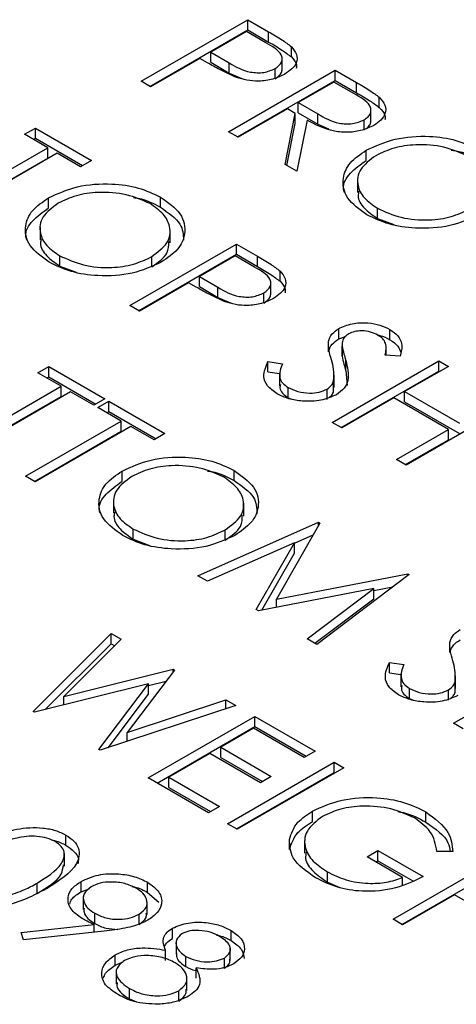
# Model space of a CAD drawing. Header units: inches. Extents: x 1802 to 2468, y -253 to -72.
# Tile 96 of 256: x 1860.468 to 1860.815, y -178.849 to -178.065. Entities that reach past the tile are written whole.
import ezdxf

# ---------------------------------------------------------------- set-up
doc = ezdxf.new("R2010")
doc.units = ezdxf.units.IN
doc.header["$LTSCALE"] = 0.5
doc.header["$MEASUREMENT"] = 0
doc.layers.add('SID-M-S', color=105, linetype='Continuous')

msp = doc.modelspace()

# ---------------------------------------------------------------- linework, layer by layer
at = {"layer": 'SID-M-S'}
for p, q in [((1860.56412, -178.1144), (1860.64897, -178.06541)), ((1860.64897, -178.06541), (1860.66561, -178.07502)), ((1860.64897, -178.07358), (1860.64897, -178.06541)), ((1860.57119, -178.11848), (1860.64897, -178.07358)), ((1860.64788, -178.07484), (1860.6196, -178.09116)), ((1860.6634, -178.08379), (1860.64788, -178.07484)), ((1860.64897, -178.07358), (1860.66561, -178.08319)), ((1860.66561, -178.08319), (1860.66561, -178.07502)), ((1860.68366, -178.09508), (1860.68366, -178.08691)), ((1860.6196, -178.09116), (1860.63427, -178.09985)), ((1860.6196, -178.09933), (1860.6196, -178.09116)), ((1860.67639, -178.10558), (1860.67639, -178.09538)), ((1860.61089, -178.09619), (1860.57173, -178.1188)), ((1860.61696, -178.09969), (1860.61089, -178.09619)), ((1860.6196, -178.09933), (1860.63427, -178.10801)), ((1860.63427, -178.10801), (1860.63427, -178.09985)), ((1860.63374, -178.15459), (1860.71859, -178.10561)), ((1860.63427, -178.10801), (1860.64559, -178.11283)), ((1860.67078, -178.11249), (1860.67078, -178.10432)), ((1860.71859, -178.10561), (1860.73557, -178.11541)), ((1860.71859, -178.11377), (1860.71859, -178.10561)), ((1860.57173, -178.1188), (1860.56412, -178.1144)), ((1860.64081, -178.15867), (1860.71859, -178.11377)), ((1860.7175, -178.11503), (1860.68922, -178.13136)), ((1860.73341, -178.12421), (1860.7175, -178.11503)), ((1860.71859, -178.11377), (1860.73557, -178.12358)), ((1860.73557, -178.12358), (1860.73557, -178.11541)), ((1860.68922, -178.13136), (1860.70464, -178.14039)), ((1860.68922, -178.13952), (1860.68922, -178.13136)), ((1860.75364, -178.13534), (1860.75364, -178.12718)), ((1860.68052, -178.13638), (1860.64135, -178.15899)), ((1860.67872, -178.18056), (1860.6867, -178.13995)), ((1860.6867, -178.13995), (1860.68052, -178.13638)), ((1860.6867, -178.14812), (1860.6867, -178.13995)), ((1860.68922, -178.13952), (1860.70464, -178.14856)), ((1860.70464, -178.14856), (1860.70464, -178.14039)), ((1860.74702, -178.14659), (1860.74702, -178.13638)), ((1860.68016, -178.18139), (1860.6867, -178.14812)), ((1860.69612, -178.14539), (1860.68813, -178.18599)), ((1860.70464, -178.14856), (1860.71331, -178.15225)), ((1860.74161, -178.15324), (1860.74161, -178.14507)), ((1860.47138, -178.15663), (1860.48008, -178.15161)), ((1860.48987, -178.16731), (1860.47138, -178.15663)), ((1860.48008, -178.15161), (1860.52468, -178.17736)), ((1860.48008, -178.15977), (1860.48008, -178.15161)), ((1860.64135, -178.15899), (1860.63374, -178.15459)), ((1860.47845, -178.16072), (1860.48008, -178.15977)), ((1860.48008, -178.15977), (1860.51761, -178.18144)), ((1860.41372, -178.21127), (1860.48987, -178.16731)), ((1860.49749, -178.1717), (1860.42134, -178.21567)), ((1860.48987, -178.17547), (1860.48987, -178.16731)), ((1860.51598, -178.18238), (1860.49749, -178.1717)), ((1860.74324, -178.17742), (1860.74324, -178.16925)), ((1860.42079, -178.21535), (1860.48987, -178.17547)), ((1860.52468, -178.17736), (1860.51598, -178.18238)), ((1860.68813, -178.18599), (1860.67872, -178.18056)), ((1860.73641, -178.19266), (1860.73641, -178.20286)), ((1860.49058, -178.21525), (1860.49058, -178.20709)), ((1860.57962, -178.21472), (1860.57962, -178.20656)), ((1860.75215, -178.22358), (1860.75215, -178.21541)), ((1860.75215, -178.22358), (1860.76507, -178.22851)), ((1860.48375, -178.2305), (1860.48375, -178.2407)), ((1860.58728, -178.24297), (1860.58728, -178.23276)), ((1860.55514, -178.29291), (1860.64, -178.24393)), ((1860.64, -178.24393), (1860.65664, -178.25353)), ((1860.64, -178.25209), (1860.64, -178.24393)), ((1860.56221, -178.29699), (1860.64, -178.25209)), ((1860.64, -178.25209), (1860.65664, -178.2617)), ((1860.49949, -178.26141), (1860.49949, -178.25325)), ((1860.5726, -178.26211), (1860.5726, -178.25394)), ((1860.63891, -178.25335), (1860.61062, -178.26967)), ((1860.65443, -178.2623), (1860.63891, -178.25335)), ((1860.65664, -178.2617), (1860.65664, -178.25353)), ((1860.49949, -178.26141), (1860.51241, -178.26635)), ((1860.67469, -178.27359), (1860.67469, -178.26543)), ((1860.60192, -178.2747), (1860.56276, -178.29731)), ((1860.60799, -178.2782), (1860.60192, -178.2747)), ((1860.61062, -178.26967), (1860.62529, -178.27836)), ((1860.61062, -178.27784), (1860.61062, -178.26967)), ((1860.66741, -178.28409), (1860.66741, -178.27389)), ((1860.61062, -178.27784), (1860.62529, -178.28652)), ((1860.62529, -178.28652), (1860.62529, -178.27836)), ((1860.6618, -178.291), (1860.6618, -178.28283)), ((1860.62529, -178.28652), (1860.63661, -178.29135)), ((1860.56276, -178.29731), (1860.55514, -178.29291)), ((1860.72136, -178.31942), (1860.72136, -178.31125)), ((1860.76207, -178.32005), (1860.76207, -178.31189)), ((1860.71319, -178.32961), (1860.71319, -178.32145)), ((1860.72136, -178.31942), (1860.72672, -178.31746)), ((1860.72396, -178.32321), (1860.72396, -178.33341)), ((1860.72396, -178.33316), (1860.72396, -178.325)), ((1860.75898, -178.33233), (1860.75898, -178.32537)), ((1860.66507, -178.33747), (1860.67654, -178.33913)), ((1860.66507, -178.34563), (1860.66507, -178.33747)), ((1860.71615, -178.38586), (1860.801, -178.33687)), ((1860.72407, -178.3324), (1860.72396, -178.33316)), ((1860.72692, -178.34462), (1860.72692, -178.33646)), ((1860.77032, -178.33323), (1860.75821, -178.33227)), ((1860.801, -178.33687), (1860.80861, -178.34127)), ((1860.801, -178.34504), (1860.801, -178.33687)), ((1860.48198, -178.34645), (1860.49069, -178.34142)), ((1860.49069, -178.34142), (1860.53529, -178.36717)), ((1860.49069, -178.34959), (1860.49069, -178.34142)), ((1860.66507, -178.34563), (1860.67431, -178.34697)), ((1860.72322, -178.38994), (1860.801, -178.34504)), ((1860.72692, -178.34462), (1860.7281, -178.3566)), ((1860.80861, -178.34127), (1860.7738, -178.36136)), ((1860.801, -178.34504), (1860.80154, -178.34535)), ((1860.50048, -178.35712), (1860.48198, -178.34645)), ((1860.48906, -178.35053), (1860.49069, -178.34959)), ((1860.49069, -178.34959), (1860.52822, -178.37125)), ((1860.67431, -178.34656), (1860.67431, -178.35677)), ((1860.71732, -178.36094), (1860.71732, -178.35278)), ((1860.71777, -178.35817), (1860.71777, -178.34796)), ((1860.42433, -178.40108), (1860.50048, -178.35712)), ((1860.50809, -178.36152), (1860.43194, -178.40548)), ((1860.50048, -178.36529), (1860.50048, -178.35712)), ((1860.52659, -178.3722), (1860.50809, -178.36152)), ((1860.68103, -178.36621), (1860.68103, -178.35805)), ((1860.71203, -178.36751), (1860.71203, -178.35934)), ((1860.7738, -178.36136), (1860.81732, -178.38648)), ((1860.7738, -178.36953), (1860.7738, -178.36136)), ((1860.4314, -178.40517), (1860.50048, -178.36529)), ((1860.53529, -178.36717), (1860.52659, -178.3722)), ((1860.52985, -178.37408), (1860.53855, -178.36906)), ((1860.53855, -178.36906), (1860.58315, -178.3948)), ((1860.53855, -178.37722), (1860.53855, -178.36906)), ((1860.68103, -178.36621), (1860.68398, -178.3674)), ((1860.7651, -178.36639), (1860.72376, -178.39025)), ((1860.80861, -178.39151), (1860.7651, -178.36639)), ((1860.7738, -178.36953), (1860.81732, -178.39465)), ((1860.54834, -178.38476), (1860.52985, -178.37408)), ((1860.53692, -178.37816), (1860.53855, -178.37722)), ((1860.53855, -178.37722), (1860.57608, -178.39889)), ((1860.85974, -178.37078), (1860.77489, -178.41977)), ((1860.47219, -178.42872), (1860.54834, -178.38476)), ((1860.54834, -178.39292), (1860.54834, -178.38476)), ((1860.47927, -178.4328), (1860.54834, -178.39292)), ((1860.55596, -178.38915), (1860.47981, -178.43311)), ((1860.57445, -178.39983), (1860.55596, -178.38915)), ((1860.72376, -178.39025), (1860.71615, -178.38586)), ((1860.76727, -178.41537), (1860.80861, -178.39151)), ((1860.80861, -178.39967), (1860.80861, -178.39151)), ((1860.58315, -178.3948), (1860.57445, -178.39983)), ((1860.77435, -178.41945), (1860.80861, -178.39967)), ((1860.77489, -178.41977), (1860.76727, -178.41537)), ((1860.54906, -178.4327), (1860.54906, -178.42454)), ((1860.63809, -178.43217), (1860.63809, -178.42401)), ((1860.47981, -178.43311), (1860.47219, -178.42872)), ((1860.54223, -178.44794), (1860.54223, -178.45815)), ((1860.64575, -178.46041), (1860.64575, -178.45021)), ((1860.55796, -178.47886), (1860.55796, -178.47069)), ((1860.60926, -178.50785), (1860.70532, -178.46533)), ((1860.63107, -178.47956), (1860.63107, -178.47139)), ((1860.70641, -178.46596), (1860.67181, -178.52637)), ((1860.70532, -178.46533), (1860.70641, -178.46596)), ((1860.70532, -178.46786), (1860.70532, -178.46533)), ((1860.55796, -178.47886), (1860.57088, -178.48379)), ((1860.68623, -178.48194), (1860.70099, -178.47541)), ((1860.68623, -178.48163), (1860.61693, -178.51227)), ((1860.65579, -178.5347), (1860.68623, -178.48163)), ((1860.68623, -178.48979), (1860.68623, -178.48163)), ((1860.6602, -178.53518), (1860.68623, -178.48979)), ((1860.61693, -178.51227), (1860.60926, -178.50785)), ((1860.67181, -178.52637), (1860.77639, -178.50635)), ((1860.77749, -178.50699), (1860.70391, -178.56248)), ((1860.77639, -178.50635), (1860.77749, -178.50699)), ((1860.77639, -178.50782), (1860.77639, -178.50635)), ((1860.74919, -178.51813), (1860.6575, -178.53569)), ((1860.69626, -178.55807), (1860.74919, -178.51813)), ((1860.74919, -178.51973), (1860.76449, -178.5168)), ((1860.74919, -178.52629), (1860.74919, -178.51813)), ((1860.67181, -178.53295), (1860.67181, -178.52637)), ((1860.70239, -178.56161), (1860.74919, -178.52629)), ((1860.6575, -178.53569), (1860.65579, -178.5347)), ((1860.47818, -178.61586), (1860.54046, -178.55385)), ((1860.54046, -178.55385), (1860.54833, -178.55839)), ((1860.54046, -178.56201), (1860.54046, -178.55385)), ((1860.4879, -178.61434), (1860.54046, -178.56201)), ((1860.54833, -178.55839), (1860.5027, -178.6039)), ((1860.54046, -178.56201), (1860.54314, -178.56356)), ((1860.70391, -178.56248), (1860.69626, -178.55807)), ((1860.80973, -178.56904), (1860.80973, -178.56087)), ((1860.76161, -178.5769), (1860.77309, -178.57855)), ((1860.76161, -178.58506), (1860.76161, -178.5769)), ((1860.81269, -178.62528), (1860.89755, -178.5763)), ((1860.5027, -178.6039), (1860.58963, -178.58223)), ((1860.59074, -178.58287), (1860.55317, -178.63254)), ((1860.58963, -178.58223), (1860.59074, -178.58287)), ((1860.58963, -178.58433), (1860.58963, -178.58223)), ((1860.76161, -178.58506), (1860.77086, -178.5864)), ((1860.77086, -178.58599), (1860.77086, -178.59619)), ((1860.81432, -178.5976), (1860.81432, -178.58739)), ((1860.57, -178.59394), (1860.47926, -178.61649)), ((1860.53063, -178.64614), (1860.57, -178.59394)), ((1860.57, -178.59529), (1860.58398, -178.59181)), ((1860.57, -178.60211), (1860.57, -178.59394)), ((1860.81387, -178.60037), (1860.81387, -178.5922)), ((1860.5027, -178.61067), (1860.5027, -178.6039)), ((1860.53785, -178.64474), (1860.57, -178.60211)), ((1860.77757, -178.60564), (1860.77757, -178.59747)), ((1860.80858, -178.60693), (1860.80858, -178.59877)), ((1860.63945, -178.611), (1860.53172, -178.64677)), ((1860.55317, -178.63254), (1860.63167, -178.6065)), ((1860.63167, -178.6065), (1860.63945, -178.611)), ((1860.63167, -178.61358), (1860.63167, -178.6065)), ((1860.77757, -178.60564), (1860.78053, -178.60683)), ((1860.47926, -178.61649), (1860.47818, -178.61586)), ((1860.56983, -178.66877), (1860.65468, -178.61979)), ((1860.65468, -178.61979), (1860.70255, -178.64742)), ((1860.65468, -178.62795), (1860.65468, -178.61979)), ((1860.5769, -178.67285), (1860.65468, -178.62795)), ((1860.65468, -178.62795), (1860.69547, -178.6515)), ((1860.82031, -178.62968), (1860.81269, -178.62528)), ((1860.55317, -178.63965), (1860.55317, -178.63254)), ((1860.65359, -178.62921), (1860.62748, -178.64428)), ((1860.69384, -178.65244), (1860.65359, -178.62921)), ((1860.53172, -178.64677), (1860.53063, -178.64614)), ((1860.61878, -178.6493), (1860.58615, -178.66814)), ((1860.65903, -178.67254), (1860.61878, -178.6493)), ((1860.62748, -178.64428), (1860.66774, -178.66752)), ((1860.62748, -178.65245), (1860.62748, -178.64428)), ((1860.70255, -178.64742), (1860.69384, -178.65244)), ((1860.62748, -178.65245), (1860.66066, -178.6716)), ((1860.63292, -178.7052), (1860.71778, -178.65621)), ((1860.71778, -178.65621), (1860.72539, -178.66061)), ((1860.71778, -178.66438), (1860.71778, -178.65621)), ((1860.64, -178.70928), (1860.71778, -178.66438)), ((1860.72539, -178.66061), (1860.64054, -178.70959)), ((1860.71778, -178.66438), (1860.71832, -178.66469)), ((1860.61769, -178.6964), (1860.56983, -178.66877)), ((1860.58615, -178.66814), (1860.6264, -178.69138)), ((1860.58615, -178.67631), (1860.58615, -178.66814)), ((1860.66774, -178.66752), (1860.65903, -178.67254)), ((1860.58615, -178.67631), (1860.61932, -178.69546)), ((1860.6264, -178.69138), (1860.61769, -178.6964)), ((1860.70041, -178.70329), (1860.70041, -178.69513)), ((1860.79061, -178.70391), (1860.79061, -178.69575)), ((1860.64054, -178.70959), (1860.63292, -178.7052)), ((1860.50437, -178.72236), (1860.50437, -178.71419)), ((1860.68222, -178.7258), (1860.68222, -178.71764)), ((1860.69425, -178.71843), (1860.69425, -178.72864)), ((1860.50316, -178.73899), (1860.50316, -178.72878)), ((1860.74389, -178.73157), (1860.75259, -178.72655)), ((1860.75259, -178.72655), (1860.78849, -178.74727)), ((1860.75259, -178.73471), (1860.75259, -178.72655)), ((1860.81208, -178.72737), (1860.79937, -178.72718)), ((1860.77217, -178.7479), (1860.74389, -178.73157)), ((1860.75096, -178.73566), (1860.75259, -178.73471)), ((1860.75259, -178.73471), (1860.78019, -178.75065)), ((1860.76455, -178.78119), (1860.84941, -178.7322)), ((1860.7123, -178.75165), (1860.7123, -178.74349)), ((1860.77163, -178.78527), (1860.84941, -178.74037)), ((1860.48144, -178.76062), (1860.48144, -178.75245)), ((1860.51637, -178.75929), (1860.51637, -178.75113)), ((1860.56937, -178.75988), (1860.56937, -178.75172)), ((1860.7123, -178.75165), (1860.72222, -178.75586)), ((1860.77217, -178.75391), (1860.77217, -178.7479)), ((1860.51637, -178.75929), (1860.52278, -178.75693)), ((1860.56937, -178.75988), (1860.5782, -178.76773)), ((1860.51819, -178.7632), (1860.51819, -178.77341)), ((1860.56889, -178.77742), (1860.56889, -178.76721)), ((1860.81351, -178.76172), (1860.77217, -178.78558)), ((1860.85702, -178.78684), (1860.81351, -178.76172)), ((1860.52733, -178.7846), (1860.52733, -178.77644)), ((1860.56249, -178.78543), (1860.56249, -178.77726)), ((1860.77217, -178.78558), (1860.76455, -178.78119)), ((1860.46871, -178.79171), (1860.52679, -178.78542)), ((1860.47056, -178.79767), (1860.46871, -178.79171)), ((1860.5349, -178.79069), (1860.47056, -178.79767)), ((1860.52679, -178.79157), (1860.52679, -178.78542)), ((1860.58912, -178.79643), (1860.58912, -178.78826)), ((1860.63576, -178.79821), (1860.63576, -178.79005)), ((1860.59198, -178.79885), (1860.59198, -178.80906)), ((1860.58353, -178.81396), (1860.58353, -178.8058)), ((1860.63511, -178.81409), (1860.63511, -178.80388)), ((1860.54353, -178.81772), (1860.54353, -178.80955)), ((1860.54353, -178.81772), (1860.54983, -178.81519)), ((1860.59974, -178.81887), (1860.59974, -178.8107)), ((1860.63051, -178.82026), (1860.63051, -178.81209)), ((1860.54433, -178.82235), (1860.54433, -178.83255)), ((1860.60804, -178.82811), (1860.60804, -178.81994)), ((1860.60052, -178.83779), (1860.60052, -178.82759)), ((1860.55484, -178.84444), (1860.55484, -178.83627)), ((1860.59412, -178.84629), (1860.59412, -178.83813)), ((1860.55484, -178.84444), (1860.56057, -178.84687))]:
    msp.add_line(p, q, dxfattribs=at)
for points, knots in [([(1860.66561, -178.07502), (1860.66925, -178.07711), (1860.67574, -178.08083), (1860.68124, -178.08506), (1860.68366, -178.08691)], [0, 0, 0, 0, 0.560314, 1, 1, 1, 1]), ([(1860.67078, -178.10432), (1860.67283, -178.10269), (1860.67591, -178.10024), (1860.67661, -178.09623), (1860.67492, -178.09029), (1860.66852, -178.08668), (1860.6634, -178.08379)], [0, 0, 0, 0, 0.248969, 0.374729, 0.500383, 1, 1, 1, 1]), ([(1860.66561, -178.08319), (1860.66925, -178.08527), (1860.67574, -178.089), (1860.68124, -178.09322), (1860.68366, -178.09508)], [0, 0, 0, 0, 0.560314, 1, 1, 1, 1]), ([(1860.68366, -178.08691), (1860.68531, -178.08894), (1860.6886, -178.09299), (1860.6882, -178.09938), (1860.68449, -178.10477), (1860.68045, -178.10739), (1860.67843, -178.1087)], [0, 0, 0, 0, 0.279705, 0.559381, 0.779509, 1, 1, 1, 1]), ([(1860.68366, -178.09508), (1860.68551, -178.0971), (1860.68816, -178.1), (1860.68772, -178.1032), (1860.68759, -178.10416)], [0, 0, 0, 0, 0.697647, 1, 1, 1, 1]), ([(1860.63996, -178.11136), (1860.63544, -178.10933), (1860.62736, -178.10571), (1860.62014, -178.10153), (1860.61696, -178.09969)], [0, 0, 0, 0, 0.559694, 1, 1, 1, 1]), ([(1860.63427, -178.09985), (1860.63942, -178.10284), (1860.64587, -178.10659), (1860.65638, -178.10776), (1860.66354, -178.10739), (1860.66789, -178.10555), (1860.67078, -178.10432)], [0, 0, 0, 0, 0.499721, 0.62535, 0.751083, 1, 1, 1, 1]), ([(1860.67843, -178.1087), (1860.67543, -178.1102), (1860.66944, -178.11319), (1860.65837, -178.11467), (1860.6482, -178.11387), (1860.64271, -178.11219), (1860.63996, -178.11136)], [0, 0, 0, 0, 0.280099, 0.559324, 0.779458, 1, 1, 1, 1]), ([(1860.67078, -178.11249), (1860.67289, -178.11086), (1860.676, -178.10845), (1860.67627, -178.10551), (1860.67635, -178.10456)], [0, 0, 0, 0, 0.6764777, 1, 1, 1, 1]), ([(1860.73557, -178.11541), (1860.73919, -178.11748), (1860.74565, -178.12119), (1860.7512, -178.12535), (1860.75364, -178.12718)], [0, 0, 0, 0, 0.56024, 1, 1, 1, 1]), ([(1860.74161, -178.14507), (1860.74276, -178.1443), (1860.74506, -178.14276), (1860.74676, -178.13983), (1860.74725, -178.1368), (1860.7451, -178.13077), (1860.73861, -178.12712), (1860.73341, -178.12421)], [0, 0, 0, 0, 0.125307, 0.250617, 0.375954, 0.501281, 1, 1, 1, 1]), ([(1860.73557, -178.12358), (1860.73919, -178.12565), (1860.74565, -178.12935), (1860.7512, -178.13351), (1860.75364, -178.13534)], [0, 0, 0, 0, 0.56024, 1, 1, 1, 1]), ([(1860.75364, -178.12718), (1860.75542, -178.12922), (1860.75898, -178.13331), (1860.75886, -178.13985), (1860.75537, -178.14543), (1860.75126, -178.14813), (1860.74921, -178.14948)], [0, 0, 0, 0, 0.279797, 0.5595, 0.779626, 1, 1, 1, 1]), ([(1860.70464, -178.14039), (1860.70987, -178.14339), (1860.71641, -178.14715), (1860.72699, -178.14847), (1860.73425, -178.14816), (1860.73867, -178.14631), (1860.74161, -178.14507)], [0, 0, 0, 0, 0.499827, 0.625498, 0.751208, 1, 1, 1, 1]), ([(1860.75364, -178.13534), (1860.7556, -178.13738), (1860.75856, -178.14046), (1860.75821, -178.14391), (1860.75809, -178.14508)], [0, 0, 0, 0, 0.663336, 1, 1, 1, 1]), ([(1860.74921, -178.14948), (1860.7463, -178.1509), (1860.74049, -178.15374), (1860.72917, -178.15543), (1860.71247, -178.15403), (1860.70286, -178.14895), (1860.69612, -178.14539)], [0, 0, 0, 0, 0.18712, 0.373979, 0.560911, 1, 1, 1, 1]), ([(1860.74328, -178.15196), (1860.7438, -178.15159), (1860.74544, -178.15044), (1860.74672, -178.14818), (1860.74685, -178.14637), (1860.7469, -178.14556)], [0, 0, 0, 0, 0.2070218, 0.6469787, 1, 1, 1, 1]), ([(1860.74324, -178.16925), (1860.75057, -178.16592), (1860.76523, -178.15927), (1860.79175, -178.15737), (1860.8153, -178.1607), (1860.82662, -178.16605), (1860.83227, -178.16872)], [0, 0, 0, 0, 0.279731, 0.559327, 0.77968, 1, 1, 1, 1]), ([(1860.82394, -178.17396), (1860.81789, -178.17127), (1860.80579, -178.16589), (1860.78408, -178.16427), (1860.76472, -178.16698), (1860.7555, -178.17141), (1860.75089, -178.17363)], [0, 0, 0, 0, 0.279627, 0.55935, 0.77963, 1, 1, 1, 1]), ([(1860.74375, -178.22061), (1860.7379, -178.2164), (1860.72621, -178.20796), (1860.72357, -178.1926), (1860.72913, -178.17898), (1860.73853, -178.1725), (1860.74324, -178.16925)], [0, 0, 0, 0, 0.279663, 0.559354, 0.779636, 1, 1, 1, 1]), ([(1860.75089, -178.17363), (1860.74619, -178.17709), (1860.73679, -178.18402), (1860.73551, -178.19659), (1860.74059, -178.20754), (1860.74829, -178.21279), (1860.75215, -178.21541)], [0, 0, 0, 0, 0.279416, 0.559077, 0.779478, 1, 1, 1, 1]), ([(1860.81085, -178.16913), (1860.81209, -178.1693), (1860.8204, -178.17044), (1860.82682, -178.17392), (1860.83227, -178.17689)], [0, 0, 0, 0, 0.149262, 1, 1, 1, 1]), ([(1860.72579, -178.20275), (1860.72551, -178.20174), (1860.72405, -178.1966), (1860.72959, -178.18711), (1860.73869, -178.18065), (1860.74324, -178.17742)], [0, 0, 0, 0, 0.1089415, 0.5543887, 1, 1, 1, 1]), ([(1860.49058, -178.20709), (1860.49792, -178.20376), (1860.51257, -178.19711), (1860.5391, -178.1952), (1860.56265, -178.19854), (1860.57396, -178.20389), (1860.57962, -178.20656)], [0, 0, 0, 0, 0.279731, 0.559327, 0.77968, 1, 1, 1, 1]), ([(1860.57129, -178.2118), (1860.56524, -178.20911), (1860.55313, -178.20373), (1860.53143, -178.20211), (1860.51207, -178.20481), (1860.50285, -178.20925), (1860.49823, -178.21147)], [0, 0, 0, 0, 0.279627, 0.55935, 0.77963, 1, 1, 1, 1]), ([(1860.73738, -178.2019), (1860.73709, -178.20312), (1860.73597, -178.20772), (1860.74091, -178.21573), (1860.7484, -178.22096), (1860.75215, -178.22358)], [0, 0, 0, 0, 0.153197, 0.576483, 1, 1, 1, 1]), ([(1860.49109, -178.25845), (1860.48525, -178.25423), (1860.47355, -178.2458), (1860.47092, -178.23043), (1860.47647, -178.21682), (1860.48588, -178.21033), (1860.49058, -178.20709)], [0, 0, 0, 0, 0.279663, 0.559354, 0.779636, 1, 1, 1, 1]), ([(1860.49823, -178.21147), (1860.49354, -178.21493), (1860.48414, -178.22185), (1860.48286, -178.23443), (1860.48793, -178.24538), (1860.49564, -178.25063), (1860.49949, -178.25325)], [0, 0, 0, 0, 0.279416, 0.5590765, 0.779478, 1, 1, 1, 1]), ([(1860.5582, -178.20697), (1860.55944, -178.20714), (1860.56774, -178.20828), (1860.57416, -178.21176), (1860.57962, -178.21472)], [0, 0, 0, 0, 0.149262, 1, 1, 1, 1]), ([(1860.5726, -178.25394), (1860.57733, -178.25046), (1860.5868, -178.24349), (1860.58816, -178.23078), (1860.58269, -178.21982), (1860.57509, -178.21447), (1860.57129, -178.2118)], [0, 0, 0, 0, 0.279468, 0.55887, 0.779516, 1, 1, 1, 1]), ([(1860.57962, -178.20656), (1860.58557, -178.2108), (1860.59747, -178.21928), (1860.6003, -178.23482), (1860.59454, -178.24856), (1860.58498, -178.25509), (1860.5802, -178.25835)], [0, 0, 0, 0, 0.279767, 0.559358, 0.779571, 1, 1, 1, 1]), ([(1860.47314, -178.24059), (1860.47285, -178.23958), (1860.47139, -178.23444), (1860.47693, -178.22495), (1860.48603, -178.21849), (1860.49058, -178.21525)], [0, 0, 0, 0, 0.108942, 0.554389, 1, 1, 1, 1]), ([(1860.57962, -178.21472), (1860.58583, -178.21895), (1860.59702, -178.22658), (1860.59768, -178.23648), (1860.59797, -178.2409)], [0, 0, 0, 0, 0.554805, 1, 1, 1, 1]), ([(1860.83285, -178.22051), (1860.82552, -178.22388), (1860.81086, -178.23062), (1860.78418, -178.23207), (1860.76058, -178.2288), (1860.74936, -178.22334), (1860.74375, -178.22061)], [0, 0, 0, 0, 0.2796304, 0.5593429, 0.7795972, 1, 1, 1, 1]), ([(1860.75215, -178.21541), (1860.75815, -178.21817), (1860.77015, -178.22368), (1860.79193, -178.22552), (1860.81136, -178.22277), (1860.82062, -178.21833), (1860.82525, -178.21611)], [0, 0, 0, 0, 0.27983, 0.559389, 0.779654, 1, 1, 1, 1]), ([(1860.48473, -178.23974), (1860.48443, -178.24096), (1860.48332, -178.24556), (1860.48826, -178.25357), (1860.49575, -178.2588), (1860.49949, -178.26141)], [0, 0, 0, 0, 0.153197, 0.576483, 1, 1, 1, 1]), ([(1860.5726, -178.26211), (1860.5776, -178.25864), (1860.58615, -178.25269), (1860.58618, -178.24506), (1860.5862, -178.24189)], [0, 0, 0, 0, 0.584093, 1, 1, 1, 1]), ([(1860.5802, -178.25835), (1860.57287, -178.26172), (1860.5582, -178.26846), (1860.53152, -178.26991), (1860.50793, -178.26664), (1860.49671, -178.26118), (1860.49109, -178.25845)], [0, 0, 0, 0, 0.27963, 0.559343, 0.779597, 1, 1, 1, 1]), ([(1860.49949, -178.25325), (1860.50549, -178.256), (1860.5175, -178.26151), (1860.53927, -178.26336), (1860.55871, -178.26061), (1860.56797, -178.25617), (1860.5726, -178.25394)], [0, 0, 0, 0, 0.27983, 0.559389, 0.779654, 1, 1, 1, 1]), ([(1860.65664, -178.25353), (1860.66027, -178.25562), (1860.66677, -178.25935), (1860.67227, -178.26357), (1860.67469, -178.26543)], [0, 0, 0, 0, 0.560314, 1, 1, 1, 1]), ([(1860.6618, -178.28283), (1860.66385, -178.2812), (1860.66694, -178.27876), (1860.66764, -178.27474), (1860.66594, -178.2688), (1860.65954, -178.26519), (1860.65443, -178.2623)], [0, 0, 0, 0, 0.248969, 0.374729, 0.500383, 1, 1, 1, 1]), ([(1860.65664, -178.2617), (1860.66027, -178.26379), (1860.66677, -178.26751), (1860.67227, -178.27173), (1860.67469, -178.27359)], [0, 0, 0, 0, 0.560314, 1, 1, 1, 1]), ([(1860.67469, -178.26543), (1860.67634, -178.26745), (1860.67963, -178.2715), (1860.67922, -178.27789), (1860.67551, -178.28328), (1860.67147, -178.2859), (1860.66945, -178.28721)], [0, 0, 0, 0, 0.279705, 0.559381, 0.779509, 1, 1, 1, 1]), ([(1860.67469, -178.27359), (1860.67654, -178.27561), (1860.67919, -178.27851), (1860.67875, -178.28171), (1860.67862, -178.28267)], [0, 0, 0, 0, 0.697647, 1, 1, 1, 1]), ([(1860.63099, -178.28987), (1860.62647, -178.28784), (1860.61839, -178.28422), (1860.61117, -178.28004), (1860.60799, -178.2782)], [0, 0, 0, 0, 0.559694, 1, 1, 1, 1]), ([(1860.62529, -178.27836), (1860.63044, -178.28135), (1860.63689, -178.2851), (1860.6474, -178.28627), (1860.65456, -178.2859), (1860.65891, -178.28406), (1860.6618, -178.28283)], [0, 0, 0, 0, 0.499721, 0.62535, 0.751083, 1, 1, 1, 1]), ([(1860.6618, -178.291), (1860.66391, -178.28937), (1860.66703, -178.28696), (1860.66729, -178.28402), (1860.66738, -178.28307)], [0, 0, 0, 0, 0.6764777, 1, 1, 1, 1]), ([(1860.66945, -178.28721), (1860.66645, -178.28871), (1860.66046, -178.2917), (1860.6494, -178.29318), (1860.63923, -178.29238), (1860.63373, -178.2907), (1860.63099, -178.28987)], [0, 0, 0, 0, 0.280099, 0.559324, 0.779458, 1, 1, 1, 1]), ([(1860.72136, -178.31125), (1860.72474, -178.30972), (1860.7315, -178.30667), (1860.74384, -178.30624), (1860.75439, -178.30815), (1860.75951, -178.31064), (1860.76207, -178.31189)], [0, 0, 0, 0, 0.279553, 0.558798, 0.779378, 1, 1, 1, 1]), ([(1860.71319, -178.32145), (1860.71389, -178.31931), (1860.71515, -178.3155), (1860.71947, -178.31255), (1860.72136, -178.31125)], [0, 0, 0, 0, 0.55984, 1, 1, 1, 1]), ([(1860.75252, -178.31642), (1860.75066, -178.3155), (1860.74696, -178.31367), (1860.74017, -178.3128), (1860.73382, -178.31333), (1860.73083, -178.31474), (1860.72934, -178.31544)], [0, 0, 0, 0, 0.280274, 0.559931, 0.77992, 1, 1, 1, 1]), ([(1860.76207, -178.31189), (1860.76443, -178.31354), (1860.76915, -178.31685), (1860.77233, -178.32446), (1860.77108, -178.3299), (1860.77032, -178.33323)], [0, 0, 0, 0, 0.27975, 0.559501, 1, 1, 1, 1]), ([(1860.71319, -178.32961), (1860.71389, -178.32748), (1860.71515, -178.32367), (1860.71947, -178.32071), (1860.72136, -178.31942)], [0, 0, 0, 0, 0.55984, 1, 1, 1, 1]), ([(1860.71555, -178.33613), (1860.71474, -178.33341), (1860.71329, -178.32855), (1860.71322, -178.32361), (1860.71319, -178.32145)], [0, 0, 0, 0, 0.560413, 1, 1, 1, 1]), ([(1860.72934, -178.31544), (1860.72825, -178.31618), (1860.72608, -178.31766), (1860.72402, -178.32098), (1860.72398, -178.32347), (1860.72396, -178.325)], [0, 0, 0, 0, 0.279946, 0.559774, 1, 1, 1, 1]), ([(1860.75225, -178.31631), (1860.75286, -178.31641), (1860.75666, -178.31706), (1860.7596, -178.31869), (1860.76207, -178.32005)], [0, 0, 0, 0, 0.159859, 1, 1, 1, 1]), ([(1860.75821, -178.33227), (1860.75889, -178.32911), (1860.75983, -178.32471), (1860.75673, -178.31925), (1860.75392, -178.31736), (1860.75252, -178.31642)], [0, 0, 0, 0, 0.559818, 0.779848, 1, 1, 1, 1]), ([(1860.76207, -178.32005), (1860.76451, -178.3217), (1860.76883, -178.32462), (1860.77008, -178.32836), (1860.77063, -178.33)], [0, 0, 0, 0, 0.564272, 1, 1, 1, 1]), ([(1860.72396, -178.325), (1860.72443, -178.32714), (1860.72527, -178.33098), (1860.72642, -178.33478), (1860.72692, -178.33646)], [0, 0, 0, 0, 0.559906, 1, 1, 1, 1]), ([(1860.67232, -178.36307), (1860.6695, -178.36108), (1860.66385, -178.35709), (1860.66058, -178.34781), (1860.66336, -178.34139), (1860.66507, -178.33747)], [0, 0, 0, 0, 0.2798798, 0.5596658, 1, 1, 1, 1]), ([(1860.71732, -178.35278), (1860.7175, -178.34965), (1860.71783, -178.34407), (1860.71625, -178.33856), (1860.71555, -178.33613)], [0, 0, 0, 0, 0.559496, 1, 1, 1, 1]), ([(1860.72692, -178.33646), (1860.7283, -178.3418), (1860.73022, -178.34925), (1860.72632, -178.35879), (1860.72179, -178.36213), (1860.71953, -178.36381)], [0, 0, 0, 0, 0.560115, 0.780284, 1, 1, 1, 1]), ([(1860.72396, -178.33316), (1860.72443, -178.33531), (1860.72527, -178.33914), (1860.72642, -178.34295), (1860.72692, -178.34462)], [0, 0, 0, 0, 0.559906, 1, 1, 1, 1]), ([(1860.67654, -178.33913), (1860.67519, -178.34282), (1860.6733, -178.34797), (1860.67619, -178.3546), (1860.67941, -178.3569), (1860.68103, -178.35805)], [0, 0, 0, 0, 0.559321, 0.779782, 1, 1, 1, 1]), ([(1860.71203, -178.35934), (1860.71351, -178.35825), (1860.71616, -178.35628), (1860.71696, -178.35385), (1860.71732, -178.35278)], [0, 0, 0, 0, 0.55899, 1, 1, 1, 1]), ([(1860.67506, -178.35579), (1860.67482, -178.35665), (1860.67417, -178.35897), (1860.6763, -178.36277), (1860.67945, -178.36506), (1860.68103, -178.36621)], [0, 0, 0, 0, 0.228979, 0.614702, 1, 1, 1, 1]), ([(1860.68103, -178.35805), (1860.68354, -178.35923), (1860.68855, -178.3616), (1860.69756, -178.36284), (1860.70598, -178.36206), (1860.71002, -178.36025), (1860.71203, -178.35934)], [0, 0, 0, 0, 0.280276, 0.560148, 0.780153, 1, 1, 1, 1]), ([(1860.71399, -178.36577), (1860.71469, -178.36522), (1860.71652, -178.36379), (1860.71701, -178.36203), (1860.71732, -178.36094)], [0, 0, 0, 0, 0.384752, 1, 1, 1, 1]), ([(1860.71953, -178.36381), (1860.71558, -178.36554), (1860.70768, -178.369), (1860.69351, -178.36935), (1860.68118, -178.36742), (1860.67528, -178.36452), (1860.67232, -178.36307)], [0, 0, 0, 0, 0.279183, 0.559085, 0.779446, 1, 1, 1, 1]), ([(1860.54906, -178.42454), (1860.55639, -178.42121), (1860.57105, -178.41456), (1860.59757, -178.41265), (1860.62112, -178.41598), (1860.63243, -178.42133), (1860.63809, -178.42401)], [0, 0, 0, 0, 0.279731, 0.559327, 0.77968, 1, 1, 1, 1]), ([(1860.54957, -178.4759), (1860.54372, -178.47168), (1860.53202, -178.46325), (1860.52939, -178.44788), (1860.53494, -178.43427), (1860.54435, -178.42778), (1860.54906, -178.42454)], [0, 0, 0, 0, 0.279663, 0.559354, 0.779636, 1, 1, 1, 1]), ([(1860.62976, -178.42925), (1860.62371, -178.42656), (1860.6116, -178.42117), (1860.5899, -178.41955), (1860.57054, -178.42226), (1860.56132, -178.42669), (1860.55671, -178.42891)], [0, 0, 0, 0, 0.279627, 0.55935, 0.77963, 1, 1, 1, 1]), ([(1860.61667, -178.42442), (1860.61791, -178.42459), (1860.62622, -178.42572), (1860.63263, -178.42921), (1860.63809, -178.43217)], [0, 0, 0, 0, 0.149262, 1, 1, 1, 1]), ([(1860.63809, -178.42401), (1860.64404, -178.42825), (1860.65594, -178.43673), (1860.65877, -178.45226), (1860.65301, -178.46601), (1860.64345, -178.47253), (1860.63867, -178.4758)], [0, 0, 0, 0, 0.279767, 0.559358, 0.779571, 1, 1, 1, 1]), ([(1860.55671, -178.42891), (1860.55201, -178.43237), (1860.54261, -178.4393), (1860.54133, -178.45188), (1860.54641, -178.46283), (1860.55411, -178.46807), (1860.55796, -178.47069)], [0, 0, 0, 0, 0.279416, 0.559077, 0.779478, 1, 1, 1, 1]), ([(1860.63107, -178.47139), (1860.63581, -178.46791), (1860.64528, -178.46093), (1860.64663, -178.44823), (1860.64116, -178.43727), (1860.63356, -178.43192), (1860.62976, -178.42925)], [0, 0, 0, 0, 0.279468, 0.55887, 0.779516, 1, 1, 1, 1]), ([(1860.63809, -178.43217), (1860.6443, -178.4364), (1860.65549, -178.44402), (1860.65615, -178.45393), (1860.65644, -178.45834)], [0, 0, 0, 0, 0.554805, 1, 1, 1, 1]), ([(1860.53161, -178.45804), (1860.53132, -178.45703), (1860.52987, -178.45188), (1860.5354, -178.44239), (1860.54451, -178.43593), (1860.54906, -178.4327)], [0, 0, 0, 0, 0.108942, 0.554389, 1, 1, 1, 1]), ([(1860.5432, -178.45718), (1860.54291, -178.45841), (1860.54179, -178.46301), (1860.54673, -178.47102), (1860.55422, -178.47625), (1860.55796, -178.47886)], [0, 0, 0, 0, 0.153197, 0.576483, 1, 1, 1, 1]), ([(1860.63107, -178.47956), (1860.63607, -178.47608), (1860.64462, -178.47014), (1860.64465, -178.46251), (1860.64467, -178.45933)], [0, 0, 0, 0, 0.584093, 1, 1, 1, 1]), ([(1860.55796, -178.47069), (1860.56397, -178.47345), (1860.57597, -178.47896), (1860.59774, -178.4808), (1860.61718, -178.47806), (1860.62644, -178.47361), (1860.63107, -178.47139)], [0, 0, 0, 0, 0.27983, 0.559389, 0.779654, 1, 1, 1, 1]), ([(1860.63867, -178.4758), (1860.63134, -178.47917), (1860.61668, -178.48591), (1860.58999, -178.48736), (1860.5664, -178.48409), (1860.55518, -178.47863), (1860.54957, -178.4759)], [0, 0, 0, 0, 0.27963, 0.559343, 0.779597, 1, 1, 1, 1]), ([(1860.80973, -178.56087), (1860.81044, -178.55874), (1860.8117, -178.55493), (1860.81601, -178.55198), (1860.81791, -178.55068)], [0, 0, 0, 0, 0.55984, 1, 1, 1, 1]), ([(1860.80973, -178.56904), (1860.81044, -178.5669), (1860.8117, -178.56309), (1860.81601, -178.56014), (1860.81791, -178.55884)], [0, 0, 0, 0, 0.55984, 1, 1, 1, 1]), ([(1860.8121, -178.57556), (1860.81129, -178.57284), (1860.80984, -178.56797), (1860.80977, -178.56304), (1860.80973, -178.56087)], [0, 0, 0, 0, 0.560413, 1, 1, 1, 1]), ([(1860.76887, -178.6025), (1860.76605, -178.6005), (1860.7604, -178.59652), (1860.75712, -178.58724), (1860.75991, -178.58082), (1860.76161, -178.5769)], [0, 0, 0, 0, 0.27988, 0.559666, 1, 1, 1, 1]), ([(1860.77309, -178.57855), (1860.77173, -178.58225), (1860.76985, -178.5874), (1860.77273, -178.59403), (1860.77596, -178.59633), (1860.77757, -178.59747)], [0, 0, 0, 0, 0.559321, 0.779782, 1, 1, 1, 1]), ([(1860.81387, -178.5922), (1860.81405, -178.58908), (1860.81437, -178.5835), (1860.81279, -178.57799), (1860.8121, -178.57556)], [0, 0, 0, 0, 0.559496, 1, 1, 1, 1]), ([(1860.77161, -178.59522), (1860.77137, -178.59608), (1860.77072, -178.5984), (1860.77284, -178.6022), (1860.776, -178.60449), (1860.77757, -178.60564)], [0, 0, 0, 0, 0.228979, 0.614702, 1, 1, 1, 1]), ([(1860.80858, -178.59877), (1860.81006, -178.59767), (1860.81271, -178.59571), (1860.81351, -178.59328), (1860.81387, -178.5922)], [0, 0, 0, 0, 0.55899, 1, 1, 1, 1]), ([(1860.81607, -178.60323), (1860.81213, -178.60496), (1860.80423, -178.60843), (1860.79005, -178.60878), (1860.77773, -178.60685), (1860.77183, -178.60395), (1860.76887, -178.6025)], [0, 0, 0, 0, 0.279183, 0.559085, 0.779446, 1, 1, 1, 1]), ([(1860.77757, -178.59747), (1860.78008, -178.59866), (1860.7851, -178.60103), (1860.7941, -178.60226), (1860.80253, -178.60148), (1860.80656, -178.59967), (1860.80858, -178.59877)], [0, 0, 0, 0, 0.2802764, 0.5601478, 0.7801531, 1, 1, 1, 1]), ([(1860.81054, -178.60519), (1860.81124, -178.60464), (1860.81306, -178.60322), (1860.81356, -178.60145), (1860.81387, -178.60037)], [0, 0, 0, 0, 0.384752, 1, 1, 1, 1]), ([(1860.70041, -178.69513), (1860.70789, -178.69177), (1860.72286, -178.68506), (1860.74999, -178.6835), (1860.77364, -178.68741), (1860.78495, -178.69297), (1860.79061, -178.69575)], [0, 0, 0, 0, 0.2795897, 0.5590718, 0.7794111, 1, 1, 1, 1]), ([(1860.68222, -178.71764), (1860.68372, -178.7129), (1860.68641, -178.70444), (1860.69612, -178.69798), (1860.70041, -178.69513)], [0, 0, 0, 0, 0.559317, 1, 1, 1, 1]), ([(1860.78165, -178.70062), (1860.77563, -178.6979), (1860.76359, -178.69246), (1860.742, -178.69046), (1860.72246, -178.69284), (1860.71306, -178.69717), (1860.70836, -178.69933)], [0, 0, 0, 0, 0.279847, 0.559555, 0.779847, 1, 1, 1, 1]), ([(1860.76833, -178.69558), (1860.76986, -178.69582), (1860.77852, -178.69716), (1860.78515, -178.70086), (1860.79061, -178.70391)], [0, 0, 0, 0, 0.176046, 1, 1, 1, 1]), ([(1860.79061, -178.69575), (1860.79768, -178.70099), (1860.81034, -178.71037), (1860.81155, -178.72217), (1860.81208, -178.72737)], [0, 0, 0, 0, 0.558579, 1, 1, 1, 1]), ([(1860.68222, -178.7258), (1860.68372, -178.72107), (1860.68641, -178.71261), (1860.69612, -178.70614), (1860.70041, -178.70329)], [0, 0, 0, 0, 0.559317, 1, 1, 1, 1]), ([(1860.70836, -178.69933), (1860.70362, -178.70307), (1860.69413, -178.71055), (1860.69353, -178.7239), (1860.70009, -178.73522), (1860.70823, -178.74073), (1860.7123, -178.74349)], [0, 0, 0, 0, 0.279061, 0.558584, 0.779236, 1, 1, 1, 1]), ([(1860.79937, -178.72718), (1860.79844, -178.72166), (1860.79677, -178.7118), (1860.78627, -178.70404), (1860.78165, -178.70062)], [0, 0, 0, 0, 0.55984, 1, 1, 1, 1]), ([(1860.79061, -178.70391), (1860.79806, -178.70908), (1860.8082, -178.71611), (1860.80963, -178.72498), (1860.81001, -178.72734)], [0, 0, 0, 0, 0.733897, 1, 1, 1, 1]), ([(1860.43136, -178.72359), (1860.44182, -178.71793), (1860.45492, -178.71084), (1860.47557, -178.70805), (1860.48614, -178.70831), (1860.49632, -178.71025), (1860.50169, -178.71288), (1860.50437, -178.71419)], [0, 0, 0, 0, 0.498702, 0.624177, 0.749467, 0.874745, 1, 1, 1, 1]), ([(1860.50437, -178.71419), (1860.50667, -178.71575), (1860.51126, -178.71887), (1860.51594, -178.72668), (1860.51325, -178.74147), (1860.49872, -178.75071), (1860.48902, -178.75687)], [0, 0, 0, 0, 0.1256, 0.251197, 0.500581, 1, 1, 1, 1]), ([(1860.49592, -178.71937), (1860.49378, -178.71835), (1860.4895, -178.71633), (1860.48136, -178.71508), (1860.47307, -178.71511), (1860.45712, -178.71783), (1860.44706, -178.72346), (1860.43901, -178.72796)], [0, 0, 0, 0, 0.125139, 0.250418, 0.375519, 0.500847, 1, 1, 1, 1]), ([(1860.48144, -178.75245), (1860.489, -178.74772), (1860.50033, -178.74064), (1860.50406, -178.72932), (1860.50114, -178.72308), (1860.49766, -178.7206), (1860.49592, -178.71937)], [0, 0, 0, 0, 0.500072, 0.749021, 0.874598, 1, 1, 1, 1]), ([(1860.49288, -178.71813), (1860.49393, -178.71831), (1860.49833, -178.7191), (1860.50176, -178.72095), (1860.50437, -178.72236)], [0, 0, 0, 0, 0.237776, 1, 1, 1, 1]), ([(1860.70294, -178.74813), (1860.69573, -178.74313), (1860.68286, -178.73421), (1860.68242, -178.72271), (1860.68222, -178.71764)], [0, 0, 0, 0, 0.559617, 1, 1, 1, 1]), ([(1860.50437, -178.72236), (1860.50661, -178.72392), (1860.51109, -178.72703), (1860.51496, -178.73226), (1860.51408, -178.73564), (1860.51373, -178.73698)], [0, 0, 0, 0, 0.375879, 0.751748, 1, 1, 1, 1]), ([(1860.69555, -178.72766), (1860.69521, -178.7294), (1860.69415, -178.73472), (1860.70039, -178.7434), (1860.70833, -178.7489), (1860.7123, -178.75165)], [0, 0, 0, 0, 0.194371, 0.597084, 1, 1, 1, 1]), ([(1860.48144, -178.76062), (1860.4895, -178.7559), (1860.50073, -178.74932), (1860.50204, -178.74042), (1860.50241, -178.73791)], [0, 0, 0, 0, 0.717337, 1, 1, 1, 1]), ([(1860.51637, -178.75113), (1860.52075, -178.74913), (1860.52951, -178.74514), (1860.54553, -178.74456), (1860.55931, -178.7469), (1860.56602, -178.75011), (1860.56937, -178.75172)], [0, 0, 0, 0, 0.279538, 0.558851, 0.779452, 1, 1, 1, 1]), ([(1860.7123, -178.74349), (1860.71702, -178.74582), (1860.72643, -178.75048), (1860.7435, -178.75305), (1860.75966, -178.75231), (1860.768, -178.74937), (1860.77217, -178.7479)], [0, 0, 0, 0, 0.280254, 0.559912, 0.779941, 1, 1, 1, 1]), ([(1860.4569, -178.76291), (1860.46189, -178.76128), (1860.47081, -178.75836), (1860.47819, -178.75426), (1860.48144, -178.75245)], [0, 0, 0, 0, 0.559599, 1, 1, 1, 1]), ([(1860.51722, -178.78065), (1860.51385, -178.77823), (1860.5071, -178.7734), (1860.50524, -178.7646), (1860.50825, -178.75673), (1860.51366, -178.753), (1860.51637, -178.75113)], [0, 0, 0, 0, 0.2798143, 0.5594885, 0.7796351, 1, 1, 1, 1]), ([(1860.56028, -178.75652), (1860.55737, -178.75514), (1860.55157, -178.75238), (1860.54107, -178.75126), (1860.53133, -178.75207), (1860.52672, -178.75421), (1860.52441, -178.75528)], [0, 0, 0, 0, 0.280092, 0.560011, 0.780131, 1, 1, 1, 1]), ([(1860.56937, -178.75172), (1860.57277, -178.75421), (1860.57958, -178.75918), (1860.5814, -178.76823), (1860.57775, -178.77618), (1860.57231, -178.78003), (1860.56959, -178.78195)], [0, 0, 0, 0, 0.27973, 0.559163, 0.779612, 1, 1, 1, 1]), ([(1860.78849, -178.74727), (1860.78156, -178.75067), (1860.76773, -178.75745), (1860.74186, -178.75998), (1860.71903, -178.75623), (1860.70831, -178.75083), (1860.70294, -178.74813)], [0, 0, 0, 0, 0.280351, 0.559367, 0.779371, 1, 1, 1, 1]), ([(1860.48902, -178.75687), (1860.47836, -178.76247), (1860.46238, -178.77088), (1860.43678, -178.77234), (1860.42326, -178.76966), (1860.41786, -178.76701), (1860.41517, -178.76569)], [0, 0, 0, 0, 0.499407, 0.748743, 0.874372, 1, 1, 1, 1]), ([(1860.50744, -178.76909), (1860.50786, -178.76775), (1860.50904, -178.764), (1860.51351, -178.76113), (1860.51637, -178.75929)], [0, 0, 0, 0, 0.35989, 1, 1, 1, 1]), ([(1860.52441, -178.75528), (1860.52214, -178.75709), (1860.51759, -178.76071), (1860.51809, -178.76713), (1860.52139, -178.7725), (1860.52535, -178.77512), (1860.52733, -178.77644)], [0, 0, 0, 0, 0.278472, 0.558424, 0.779098, 1, 1, 1, 1]), ([(1860.55683, -178.75514), (1860.55752, -178.75526), (1860.56238, -178.75605), (1860.56614, -178.75811), (1860.56937, -178.75988)], [0, 0, 0, 0, 0.141973, 1, 1, 1, 1]), ([(1860.56249, -178.77726), (1860.56474, -178.7755), (1860.56925, -178.77198), (1860.56909, -178.7657), (1860.56609, -178.76038), (1860.56221, -178.7578), (1860.56028, -178.75652)], [0, 0, 0, 0, 0.278722, 0.558569, 0.779171, 1, 1, 1, 1]), ([(1860.51878, -178.77239), (1860.51865, -178.77348), (1860.51832, -178.77631), (1860.52152, -178.78068), (1860.52539, -178.78329), (1860.52733, -178.7846)], [0, 0, 0, 0, 0.240625, 0.620116, 1, 1, 1, 1]), ([(1860.52733, -178.77644), (1860.53016, -178.77782), (1860.53581, -178.7806), (1860.54628, -178.78161), (1860.55575, -178.78047), (1860.56024, -178.77833), (1860.56249, -178.77726)], [0, 0, 0, 0, 0.280319, 0.55953, 0.779753, 1, 1, 1, 1]), ([(1860.56249, -178.78543), (1860.56492, -178.78368), (1860.56869, -178.78098), (1860.5684, -178.77759), (1860.56829, -178.77638)], [0, 0, 0, 0, 0.6442617, 1, 1, 1, 1]), ([(1860.52679, -178.78542), (1860.52493, -178.78458), (1860.52161, -178.78308), (1860.51856, -178.78139), (1860.51722, -178.78065)], [0, 0, 0, 0, 0.559944, 1, 1, 1, 1]), ([(1860.52733, -178.7846), (1860.53016, -178.78604), (1860.53541, -178.78873), (1860.54236, -178.78908), (1860.54558, -178.78924)], [0, 0, 0, 0, 0.537306, 1, 1, 1, 1]), ([(1860.56959, -178.78195), (1860.5662, -178.78355), (1860.56062, -178.78618), (1860.5513, -178.78835), (1860.54319, -178.78972), (1860.53766, -178.79037), (1860.5349, -178.79069)], [0, 0, 0, 0, 0.3392949, 0.5594254, 0.7796947, 1, 1, 1, 1]), ([(1860.58912, -178.78826), (1860.59312, -178.78665), (1860.60113, -178.78341), (1860.61518, -178.78339), (1860.62705, -178.78576), (1860.63286, -178.78862), (1860.63576, -178.79005)], [0, 0, 0, 0, 0.278806, 0.558457, 0.77916, 1, 1, 1, 1]), ([(1860.58353, -178.8058), (1860.5823, -178.8023), (1860.58059, -178.79741), (1860.5845, -178.79143), (1860.58758, -178.78932), (1860.58912, -178.78826)], [0, 0, 0, 0, 0.5577522, 0.7789324, 1, 1, 1, 1]), ([(1860.59662, -178.79272), (1860.59484, -178.7943), (1860.59128, -178.79746), (1860.59205, -178.80283), (1860.59476, -178.80737), (1860.59808, -178.80959), (1860.59974, -178.8107)], [0, 0, 0, 0, 0.277721, 0.558224, 0.779072, 1, 1, 1, 1]), ([(1860.62663, -178.79482), (1860.62426, -178.79362), (1860.6195, -178.79123), (1860.61091, -178.78988), (1860.60258, -178.79011), (1860.5986, -178.79185), (1860.59662, -178.79272)], [0, 0, 0, 0, 0.280651, 0.560566, 0.78062, 1, 1, 1, 1]), ([(1860.63576, -178.79005), (1860.63877, -178.79221), (1860.64479, -178.79655), (1860.64713, -178.80436), (1860.64483, -178.8115), (1860.64017, -178.81494), (1860.63784, -178.81666)], [0, 0, 0, 0, 0.2799289, 0.5596229, 0.7799456, 1, 1, 1, 1]), ([(1860.58311, -178.80233), (1860.58361, -178.80144), (1860.58484, -178.79922), (1860.58752, -178.79747), (1860.58912, -178.79643)], [0, 0, 0, 0, 0.403371, 1, 1, 1, 1]), ([(1860.62417, -178.79376), (1860.62502, -178.79392), (1860.62948, -178.79476), (1860.63295, -178.79667), (1860.63576, -178.79821)], [0, 0, 0, 0, 0.190359, 1, 1, 1, 1]), ([(1860.63051, -178.81209), (1860.63224, -178.81057), (1860.6357, -178.80752), (1860.63509, -178.80066), (1860.62984, -178.79704), (1860.62663, -178.79482)], [0, 0, 0, 0, 0.278971, 0.559919, 1, 1, 1, 1]), ([(1860.63576, -178.79821), (1860.63887, -178.80038), (1860.64487, -178.80455), (1860.64574, -178.80995), (1860.64615, -178.81254)], [0, 0, 0, 0, 0.518201, 1, 1, 1, 1]), ([(1860.54353, -178.80955), (1860.54665, -178.80808), (1860.55287, -178.80513), (1860.56737, -178.80334), (1860.5774, -178.80486), (1860.58353, -178.8058)], [0, 0, 0, 0, 0.279987, 0.559901, 1, 1, 1, 1]), ([(1860.59241, -178.80803), (1860.59234, -178.80913), (1860.59217, -178.81169), (1860.59484, -178.81554), (1860.59811, -178.81776), (1860.59974, -178.81887)], [0, 0, 0, 0, 0.27321, 0.636539, 1, 1, 1, 1]), ([(1860.54605, -178.84125), (1860.5422, -178.83873), (1860.53452, -178.83371), (1860.53185, -178.82422), (1860.53505, -178.81572), (1860.54071, -178.81161), (1860.54353, -178.80955)], [0, 0, 0, 0, 0.280545, 0.559269, 0.779816, 1, 1, 1, 1]), ([(1860.55089, -178.8141), (1860.54854, -178.81601), (1860.54383, -178.81983), (1860.5442, -178.82867), (1860.5508, -178.83339), (1860.55484, -178.83627)], [0, 0, 0, 0, 0.279833, 0.560198, 1, 1, 1, 1]), ([(1860.59123, -178.81583), (1860.58799, -178.81426), (1860.58153, -178.81111), (1860.56975, -178.8098), (1860.55877, -178.81055), (1860.55352, -178.81291), (1860.55089, -178.8141)], [0, 0, 0, 0, 0.280283, 0.560138, 0.780298, 1, 1, 1, 1]), ([(1860.59412, -178.83813), (1860.59644, -178.83621), (1860.60109, -178.83237), (1860.60066, -178.82567), (1860.59745, -178.81997), (1860.5933, -178.81721), (1860.59123, -178.81583)], [0, 0, 0, 0, 0.2783033, 0.5585094, 0.7791463, 1, 1, 1, 1]), ([(1860.59974, -178.8107), (1860.60223, -178.81186), (1860.60721, -178.81418), (1860.6161, -178.81534), (1860.62441, -178.81466), (1860.62848, -178.81295), (1860.63051, -178.81209)], [0, 0, 0, 0, 0.280237, 0.560145, 0.780435, 1, 1, 1, 1]), ([(1860.63051, -178.82026), (1860.63244, -178.81874), (1860.63524, -178.81653), (1860.63476, -178.8139), (1860.63461, -178.81307)], [0, 0, 0, 0, 0.687732, 1, 1, 1, 1]), ([(1860.53433, -178.82816), (1860.53474, -178.82679), (1860.53593, -178.82283), (1860.54053, -178.81974), (1860.54353, -178.81772)], [0, 0, 0, 0, 0.346375, 1, 1, 1, 1]), ([(1860.59974, -178.81887), (1860.60212, -178.8202), (1860.60463, -178.8216), (1860.60788, -178.82202), (1860.60804, -178.82204)], [0, 0, 0, 0, 0.95106, 1, 1, 1, 1]), ([(1860.60804, -178.81994), (1860.60993, -178.8244), (1860.61258, -178.83062), (1860.60789, -178.8384), (1860.60389, -178.84109), (1860.60189, -178.84244)], [0, 0, 0, 0, 0.558271, 0.779089, 1, 1, 1, 1]), ([(1860.63784, -178.81666), (1860.63553, -178.81777), (1860.63092, -178.81999), (1860.62021, -178.82153), (1860.61265, -178.82055), (1860.60804, -178.81994)], [0, 0, 0, 0, 0.2801589, 0.560243, 1, 1, 1, 1]), ([(1860.54508, -178.83153), (1860.54495, -178.83277), (1860.54444, -178.83768), (1860.55039, -178.84155), (1860.55484, -178.84444)], [0, 0, 0, 0, 0.252027, 1, 1, 1, 1]), ([(1860.55484, -178.83627), (1860.55796, -178.83784), (1860.56419, -178.84098), (1860.57569, -178.84247), (1860.58643, -178.84161), (1860.59156, -178.83929), (1860.59412, -178.83813)], [0, 0, 0, 0, 0.280602, 0.559962, 0.78018, 1, 1, 1, 1]), ([(1860.59412, -178.84629), (1860.59664, -178.84439), (1860.60046, -178.84151), (1860.60007, -178.83797), (1860.59993, -178.83677)], [0, 0, 0, 0, 0.658566, 1, 1, 1, 1]), ([(1860.57789, -178.84887), (1860.57112, -178.84855), (1860.55898, -178.84798), (1860.55001, -178.84331), (1860.54605, -178.84125)], [0, 0, 0, 0, 0.557758, 1, 1, 1, 1]), ([(1860.60189, -178.84244), (1860.59793, -178.84432), (1860.59087, -178.8477), (1860.58186, -178.84851), (1860.57789, -178.84887)], [0, 0, 0, 0, 0.559346, 1, 1, 1, 1])]:
    msp.add_open_spline(points, degree=3, knots=knots, dxfattribs=at)

doc.saveas('drawing.dxf')
